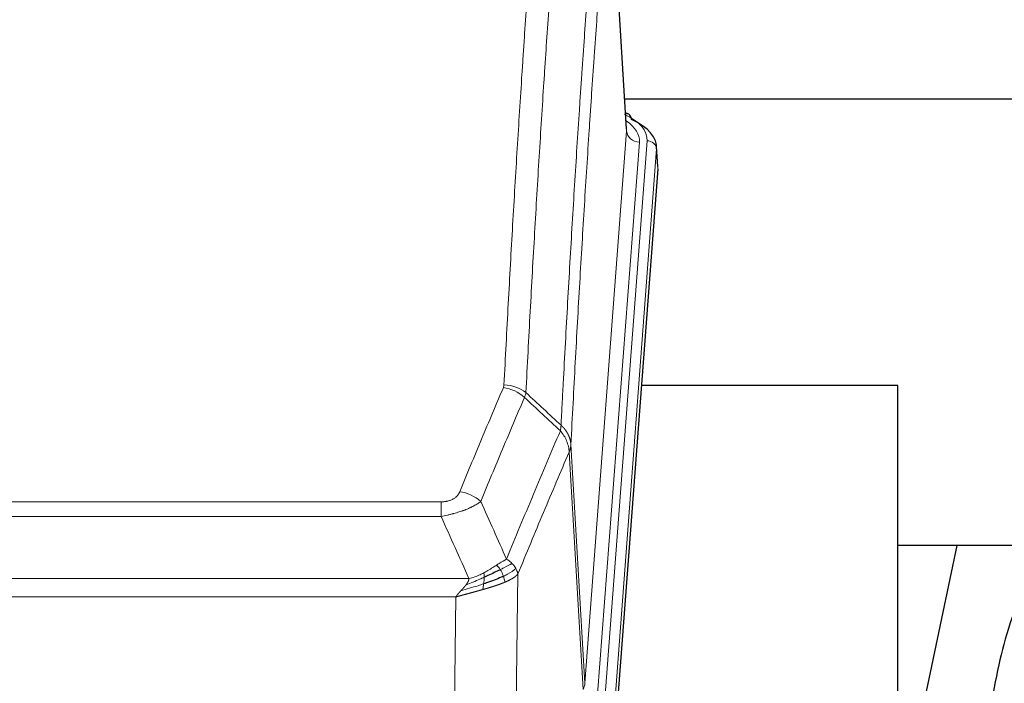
# Model space of a CAD drawing. Header units: inches. Extents: x 0 to 23760, y -13 to 16800.
# Tile 135 of 256: x 4596 to 4905, y 13828 to 14036. Entities that reach past the tile are written whole.
import ezdxf

# ---------------------------------------------------------------- set-up
doc = ezdxf.new("R2010")
doc.units = ezdxf.units.IN
doc.layers.add('1', color=7, linetype='Continuous', true_color=0xffffff)

msp = doc.modelspace()

# ---------------------------------------------------------------- linework, layer by layer
at = {"layer": '1', "color": 110, "linetype": 'Continuous', "lineweight": 13}
for p, q in [((4786.297, 14001.044), (4781.05, 14087.634)), ((4773.231, 13828.271), (4786.297, 14001.044)), ((4779.57, 13824.692), (4792.681, 13998.053)), ((4790.289, 13997.618), (4777.223, 13824.845)), ((4795.675, 13995.483), (4782.564, 13822.122)), ((4796.056, 13989.203), (4795.675, 13995.483)), ((4768.854, 13902.948), (4773.231, 13828.271)), ((4772.65, 13826.362), (4768.298, 13900.614)), ((4522.862, 13885.067), (4728.205, 13885.067)), ((4728.205, 13880.503), (4728.205, 13885.067)), ((4728.205, 13880.503), (4522.862, 13880.503)), ((4752.256, 13862.469), (4751.298, 13786.819)), ((4514.131, 13861.024), (4736.937, 13861.024)), ((4732.824, 13855.28), (4518.244, 13855.28)), ((4731.855, 13778.784), (4732.824, 13855.28))]:
    msp.add_line(p, q, dxfattribs=at)
at = {"layer": '1', "color": 2, "linetype": 'Continuous', "lineweight": 25}
for p, q in [((4786.302, 14001.62), (4781.051, 14088.256)), ((4952.958, 14011.013), (4785.788, 14011.013)), ((4786.934, 14006.327), (4785.99, 14006.762)), ((4796.062, 13989.986), (4795.681, 13996.269)), ((4796.056, 13989.203), (4782.938, 13815.75)), ((4871.194, 13921.439), (4790.925, 13921.439)), ((4871.194, 13732.638), (4871.194, 13921.439)), ((4889.717, 13871.358), (4871.194, 13783.464)), ((4941.611, 13871.36), (4871.205, 13871.36))]:
    msp.add_line(p, q, dxfattribs=at)
at = {"layer": '1', "color": 110, "linetype": 'Continuous', "lineweight": 13}
for centre, major_axis, ratio, start_param, end_param in [((4768.662, 13998.427), (24.034, 0.016), 0.461198, 6.2480186, 7.0671317), ((4785.676, 14003.603), (1.258, 2.724), 0.6272114, 6.2831797, 6.7581181), ((4766.27, 13997.992), (24.034, 0.016), 0.461198, 6.2480186, 6.8801307), ((4790.289, 14001.166), (3.989, -0.302), 0.8864705, 3.2608937, 4.7793301), ((4792.681, 13995.392), (2.991, -0.226), 0.8864705, 0.119301, 1.6377375), ((4747.713, 13912.527), (-9.188, 3.948), 0.8056434, 4.2999866, 5.045624), ((4747.901, 13913.319), (-9.987, 0.512), 0.8285973, 3.9974013, 4.7548106), ((4734.052, 13880.065), (9.245, -3.812), 0.7933159, 1.14397, 1.886928), ((4753.205, 13828.783), (-20.038, 0.241), 0.4621297, 2.903225, 3.1123764)]:
    msp.add_ellipse(centre, major_axis=major_axis, ratio=ratio, start_param=start_param, end_param=end_param, dxfattribs=at)
at = {"layer": '1', "color": 2, "linetype": 'Continuous', "lineweight": 25}
for centre, major_axis, ratio, start_param, end_param in [((4785.676, 14003.603), (1.258, 2.724), 0.6272114, 5.3993548, 6.2831797), ((4768.662, 13995.766), (27.03, 0.194), 0.4633579, 6.2451225, 7.0642357)]:
    msp.add_ellipse(centre, major_axis=major_axis, ratio=ratio, start_param=start_param, end_param=end_param, dxfattribs=at)
at = {"layer": '1', "color": 110, "linetype": 'Continuous', "lineweight": 13}
for points, knots in [([(4747.901, 13921.608), (4748.338, 13930.187), (4749.229, 13947.105), (4750.149, 13963.547), (4750.851, 13975.7), (4751.087, 13979.721), (4751.563, 13987.704), (4751.803, 13991.666), (4752.528, 14003.461), (4753.02, 14011.203), (4753.643, 14020.727), (4753.768, 14022.624), (4754.02, 14026.403), (4754.398, 14032.047), (4754.781, 14037.621), (4755.551, 14048.676), (4756.593, 14063.165), (4758.201, 14084.149), (4759.302, 14097.64), (4759.859, 14104.259)], [0, 0, 0, 0, 0.125, 0.25, 0.25, 0.3125, 0.3125, 0.375, 0.375, 0.5, 0.5, 0.53125, 0.53125, 0.5625, 0.625, 0.625, 0.75, 0.875, 1, 1, 1, 1]), ([(4766.742, 14101.67), (4766.184, 14095.058), (4765.082, 14081.583), (4763.472, 14060.623), (4762.429, 14046.15), (4761.657, 14035.109), (4761.274, 14029.541), (4760.895, 14023.903), (4760.644, 14020.129), (4760.518, 14018.234), (4759.894, 14008.721), (4759.402, 14000.988), (4758.676, 13989.207), (4758.436, 13985.25), (4757.959, 13977.277), (4757.723, 13973.26), (4757.02, 13961.122), (4756.098, 13944.699), (4755.207, 13927.8), (4754.768, 13919.232)], [0, 0, 0, 0, 0.125, 0.25, 0.375, 0.375, 0.4375, 0.46875, 0.46875, 0.5, 0.5, 0.625, 0.625, 0.6875, 0.6875, 0.75, 0.75, 0.875, 1, 1, 1, 1]), ([(4765.765, 13909.009), (4765.821, 13910.1), (4765.877, 13911.188), (4765.989, 13913.361), (4766.157, 13916.614), (4766.553, 13924.164), (4766.896, 13930.566), (4767.59, 13943.275), (4768.53, 13959.973), (4769.988, 13984.274), (4770.993, 13999.979), (4771.567, 14008.673), (4771.63, 14009.637), (4771.759, 14011.561), (4771.951, 14014.441), (4772.402, 14021.12), (4772.794, 14026.772), (4773.122, 14031.443), (4773.188, 14032.375), (4773.32, 14034.235), (4773.519, 14037.019), (4773.984, 14043.473), (4774.386, 14048.931), (4775.198, 14059.75), (4776.295, 14073.915), (4777.423, 14087.559), (4777.994, 14094.25)], [0, 0, 0, 0, 0.015625, 0.015625, 0.03125, 0.0625, 0.125, 0.125, 0.25, 0.375, 0.5, 0.5, 0.515625, 0.515625, 0.53125, 0.5625, 0.625, 0.625, 0.640625, 0.640625, 0.65625, 0.6875, 0.75, 0.75, 0.875, 1, 1, 1, 1]), ([(4781.05, 14087.634), (4780.48, 14080.961), (4779.355, 14067.355), (4778.261, 14053.23), (4777.452, 14042.442), (4777.05, 14037), (4776.586, 14030.565), (4776.389, 14027.789), (4776.257, 14025.934), (4776.191, 14025.005), (4775.864, 14020.348), (4775.473, 14014.712), (4775.023, 14008.053), (4774.831, 14005.182), (4774.703, 14003.263), (4774.64, 14002.302), (4774.067, 13993.634), (4773.066, 13977.977), (4771.611, 13953.75), (4770.205, 13928.782), (4769.299, 13911.642), (4768.854, 13902.948)], [0, 0, 0, 0, 0.125, 0.25, 0.25, 0.3125, 0.34375, 0.359375, 0.359375, 0.375, 0.375, 0.4375, 0.46875, 0.484375, 0.484375, 0.5, 0.5, 0.625, 0.75, 0.875, 1, 1, 1, 1]), ([(4734.052, 13888.221), (4735.186, 13890.982), (4736.321, 13893.732), (4738.594, 13899.21), (4739.731, 13901.937), (4743.147, 13910.086), (4745.428, 13915.472), (4747.713, 13920.813)], [0, 0, 0, 0, 0.25, 0.25, 0.5, 0.5, 1, 1, 1, 1]), ([(4747.901, 13921.608), (4747.894, 13921.474), (4747.875, 13921.34), (4747.813, 13921.075), (4747.769, 13920.944), (4747.713, 13920.813)], [0, 0, 0, 0, 0.5, 0.5, 1, 1, 1, 1]), ([(4754.31, 13917.726), (4752.021, 13912.39), (4749.737, 13907.008), (4746.318, 13898.867), (4745.179, 13896.142), (4742.904, 13890.67), (4741.767, 13887.922), (4740.632, 13885.163)], [0, 0, 0, 0, 0.5, 0.5, 0.75, 0.75, 1, 1, 1, 1]), ([(4765.765, 13909.009), (4765.744, 13908.746), (4765.729, 13908.459), (4765.671, 13907.869), (4765.628, 13907.566), (4765.553, 13907.272)], [0, 0, 0, 0, 0.5, 0.5, 1, 1, 1, 1]), ([(4765.765, 13909.009), (4765.778, 13908.998), (4765.803, 13908.975), (4765.841, 13908.941), (4765.879, 13908.906), (4765.917, 13908.87), (4765.956, 13908.835), (4765.994, 13908.798), (4766.033, 13908.761), (4766.071, 13908.724), (4766.11, 13908.686), (4766.149, 13908.648), (4766.188, 13908.61), (4766.227, 13908.571), (4766.266, 13908.531), (4766.305, 13908.491), (4766.344, 13908.45), (4766.383, 13908.409), (4766.422, 13908.368), (4766.461, 13908.325), (4766.5, 13908.283), (4766.54, 13908.24), (4766.579, 13908.196), (4766.618, 13908.152), (4766.657, 13908.108), (4766.697, 13908.063), (4766.736, 13908.017), (4766.775, 13907.971), (4766.814, 13907.924), (4766.853, 13907.877), (4766.892, 13907.829), (4766.931, 13907.781), (4766.97, 13907.732), (4767.008, 13907.683), (4767.047, 13907.633), (4767.085, 13907.583), (4767.124, 13907.532), (4767.162, 13907.481), (4767.2, 13907.429), (4767.238, 13907.376), (4767.276, 13907.323), (4767.313, 13907.27), (4767.351, 13907.215), (4767.388, 13907.161), (4767.425, 13907.105), (4767.462, 13907.05), (4767.499, 13906.993), (4767.535, 13906.936), (4767.572, 13906.879), (4767.608, 13906.821), (4767.643, 13906.762), (4767.679, 13906.703), (4767.714, 13906.643), (4767.749, 13906.583), (4767.783, 13906.522), (4767.818, 13906.461), (4767.852, 13906.399), (4767.885, 13906.336), (4767.918, 13906.273), (4767.954, 13906.205), (4767.991, 13906.132), (4768.029, 13906.055), (4768.066, 13905.977), (4768.103, 13905.898), (4768.139, 13905.82), (4768.174, 13905.741), (4768.208, 13905.662), (4768.242, 13905.582), (4768.274, 13905.502), (4768.306, 13905.423), (4768.337, 13905.342), (4768.367, 13905.262), (4768.396, 13905.182), (4768.425, 13905.101), (4768.452, 13905.02), (4768.479, 13904.939), (4768.504, 13904.857), (4768.529, 13904.776), (4768.553, 13904.694), (4768.576, 13904.612), (4768.599, 13904.53), (4768.62, 13904.448), (4768.641, 13904.365), (4768.66, 13904.283), (4768.679, 13904.2), (4768.697, 13904.117), (4768.714, 13904.034), (4768.73, 13903.951), (4768.745, 13903.868), (4768.76, 13903.785), (4768.773, 13903.701), (4768.786, 13903.618), (4768.798, 13903.534), (4768.808, 13903.451), (4768.818, 13903.367), (4768.827, 13903.283), (4768.836, 13903.199), (4768.843, 13903.116), (4768.849, 13903.032), (4768.853, 13902.976), (4768.854, 13902.948)], [0, 0, 0, 0, 0.0069372, 0.0139334, 0.0209887, 0.028103, 0.0352764, 0.0425088, 0.0498003, 0.0571509, 0.0645605, 0.0720292, 0.0795569, 0.0871437, 0.0947896, 0.1024945, 0.1102584, 0.1180815, 0.1259636, 0.1339048, 0.141905, 0.1499643, 0.1580827, 0.1662601, 0.1744966, 0.1827922, 0.1911468, 0.1995605, 0.2080333, 0.2165651, 0.225156, 0.233806, 0.2425151, 0.2512832, 0.2601104, 0.2689967, 0.277942, 0.2869465, 0.29601, 0.3051325, 0.3143142, 0.3235549, 0.3328547, 0.3422136, 0.3516315, 0.3611085, 0.3706446, 0.3802398, 0.3898941, 0.3996074, 0.4093798, 0.4192113, 0.4291019, 0.4390515, 0.4490602, 0.459128, 0.4692549, 0.4794409, 0.4896859, 0.4999901, 0.5124905, 0.524991, 0.5374914, 0.5499918, 0.5624922, 0.5749926, 0.587493, 0.5999934, 0.6124937, 0.6249941, 0.6374944, 0.6499948, 0.6624951, 0.6749954, 0.6874957, 0.699996, 0.7124963, 0.7249966, 0.7374968, 0.7499971, 0.7624973, 0.7749976, 0.7874978, 0.799998, 0.8124982, 0.8249984, 0.8374986, 0.8499988, 0.8624989, 0.8749991, 0.8874992, 0.8999993, 0.9124995, 0.9249996, 0.9374997, 0.9499998, 0.9624998, 0.9749999, 0.9875, 1, 1, 1, 1]), ([(4748.699, 13867.115), (4750.097, 13870.53), (4751.496, 13873.928), (4754.299, 13880.69), (4755.702, 13884.054), (4759.915, 13894.093), (4762.731, 13900.717), (4765.553, 13907.272)], [0, 0, 0, 0, 0.25, 0.25, 0.5, 0.5, 1, 1, 1, 1]), ([(4765.553, 13907.272), (4765.962, 13906.789), (4766.335, 13906.279), (4766.993, 13905.215), (4767.278, 13904.662), (4767.75, 13903.531), (4767.936, 13902.952), (4768.199, 13901.785), (4768.277, 13901.197), (4768.298, 13900.614)], [0, 0, 0, 0, 0.25, 0.25, 0.5, 0.5, 0.75, 0.75, 1, 1, 1, 1]), ([(4768.854, 13902.948), (4768.854, 13902.941), (4768.853, 13902.915), (4768.849, 13902.858), (4768.842, 13902.766), (4768.831, 13902.64), (4768.812, 13902.478), (4768.783, 13902.28), (4768.742, 13902.048), (4768.698, 13901.849), (4768.659, 13901.695), (4768.634, 13901.599), (4768.608, 13901.505), (4768.581, 13901.414), (4768.553, 13901.324), (4768.526, 13901.237), (4768.498, 13901.152), (4768.469, 13901.068), (4768.441, 13900.988), (4768.412, 13900.909), (4768.383, 13900.832), (4768.355, 13900.758), (4768.327, 13900.685), (4768.308, 13900.638), (4768.298, 13900.614)], [0, 0, 0, 0, 0.0092499, 0.0337179, 0.073404, 0.128308, 0.1984299, 0.2837694, 0.3843264, 0.5001005, 0.5424888, 0.5838484, 0.6241794, 0.6634821, 0.7017567, 0.7390032, 0.7752221, 0.8104134, 0.8445775, 0.8777146, 0.909825, 0.9409091, 0.9709673, 1, 1, 1, 1]), ([(4768.298, 13900.614), (4765.612, 13894.381), (4762.933, 13888.086), (4758.922, 13878.55), (4757.587, 13875.355), (4754.919, 13868.936), (4753.586, 13865.71), (4752.256, 13862.469)], [0, 0, 0, 0, 0.5, 0.5, 0.75, 0.75, 1, 1, 1, 1]), ([(4734.052, 13888.221), (4734.031, 13888.17), (4734.009, 13888.119), (4733.963, 13888.017), (4733.939, 13887.966), (4733.863, 13887.815), (4733.809, 13887.715), (4733.691, 13887.517), (4733.627, 13887.42), (4733.491, 13887.227), (4733.418, 13887.132), (4733.26, 13886.944), (4733.176, 13886.851), (4733.041, 13886.715), (4732.994, 13886.669), (4732.898, 13886.58), (4732.848, 13886.535), (4732.694, 13886.404), (4732.586, 13886.32), (4732.359, 13886.157), (4732.239, 13886.078), (4732.049, 13885.965), (4731.952, 13885.91), (4731.851, 13885.856), (4731.783, 13885.821), (4731.748, 13885.804), (4731.574, 13885.718), (4731.429, 13885.655), (4730.982, 13885.478), (4730.666, 13885.379), (4730.245, 13885.279), (4730.16, 13885.26), (4729.987, 13885.225), (4729.9, 13885.209), (4729.639, 13885.165), (4729.463, 13885.141), (4729.108, 13885.104), (4728.929, 13885.09), (4728.569, 13885.071), (4728.388, 13885.067), (4728.205, 13885.067)], [0, 0, 0, 0, 0.03125, 0.03125, 0.0625, 0.0625, 0.125, 0.125, 0.1875, 0.1875, 0.25, 0.25, 0.3125, 0.3125, 0.34375, 0.34375, 0.375, 0.375, 0.4375, 0.4375, 0.5, 0.5, 0.53125, 0.546875, 0.546875, 0.5625, 0.5625, 0.625, 0.625, 0.75, 0.75, 0.78125, 0.78125, 0.8125, 0.8125, 0.875, 0.875, 0.9375, 0.9375, 1, 1, 1, 1]), ([(4740.632, 13885.163), (4740.334, 13884.93), (4740.008, 13884.699), (4739.295, 13884.242), (4738.909, 13884.015), (4738.28, 13883.679), (4738.008, 13883.54), (4737.723, 13883.401), (4737.608, 13883.346), (4737.55, 13883.318), (4737.374, 13883.236), (4737.256, 13883.181), (4736.653, 13882.91), (4736.144, 13882.699), (4735.472, 13882.443), (4735.336, 13882.393), (4735.129, 13882.317), (4735.059, 13882.292), (4734.92, 13882.242), (4734.849, 13882.218), (4734.497, 13882.095), (4734.21, 13881.999), (4733.334, 13881.718), (4732.73, 13881.54), (4732.026, 13881.351), (4731.947, 13881.33), (4731.79, 13881.289), (4731.71, 13881.268), (4731.472, 13881.207), (4731.313, 13881.167), (4730.833, 13881.05), (4730.511, 13880.974), (4729.536, 13880.757), (4728.875, 13880.624), (4728.205, 13880.503)], [0, 0, 0, 0, 0.125, 0.125, 0.25, 0.25, 0.3125, 0.328125, 0.328125, 0.34375, 0.34375, 0.375, 0.375, 0.5, 0.5, 0.53125, 0.53125, 0.546875, 0.546875, 0.5625, 0.5625, 0.625, 0.625, 0.75, 0.75, 0.765625, 0.765625, 0.78125, 0.78125, 0.8125, 0.8125, 0.875, 0.875, 1, 1, 1, 1]), ([(4745.524, 13865.22), (4745.374, 13865.123), (4745.223, 13865.025), (4744.608, 13864.628), (4744.129, 13864.321), (4743.135, 13863.707), (4742.62, 13863.4), (4741.913, 13863.005), (4741.735, 13862.908), (4741.554, 13862.812)], [0, 0, 0, 0, 0.125, 0.125, 0.5, 0.5, 0.875, 0.875, 1, 1, 1, 1]), ([(4748.699, 13867.115), (4748.006, 13866.788), (4747.24, 13866.322), (4746.113, 13865.602), (4745.823, 13865.414), (4745.524, 13865.22)], [0, 0, 0, 0, 0.75, 0.75, 1, 1, 1, 1]), ([(4746.748, 13863.84), (4746.649, 13863.995), (4746.548, 13864.143), (4746.291, 13864.487), (4746.134, 13864.671), (4745.823, 13864.986), (4745.67, 13865.118), (4745.524, 13865.22)], [0, 0, 0, 0, 0.25, 0.25, 0.625, 0.625, 1, 1, 1, 1]), ([(4750.406, 13865.771), (4749.708, 13865.388), (4748.837, 13864.916), (4747.476, 13864.21), (4747.12, 13864.027), (4746.748, 13863.84)], [0, 0, 0, 0, 0.75, 0.75, 1, 1, 1, 1]), ([(4750.406, 13865.771), (4750.283, 13865.894), (4750.155, 13866.016), (4749.823, 13866.311), (4749.612, 13866.483), (4749.171, 13866.81), (4748.94, 13866.967), (4748.699, 13867.115)], [0, 0, 0, 0, 0.25, 0.25, 0.625, 0.625, 1, 1, 1, 1]), ([(4751.617, 13864.182), (4751.578, 13864.252), (4751.537, 13864.321), (4751.37, 13864.597), (4751.231, 13864.801), (4750.927, 13865.199), (4750.763, 13865.394), (4750.528, 13865.646), (4750.468, 13865.709), (4750.406, 13865.771)], [0, 0, 0, 0, 0.125, 0.125, 0.5, 0.5, 0.875, 0.875, 1, 1, 1, 1]), ([(4741.554, 13862.812), (4741.194, 13862.62), (4740.827, 13862.435), (4739.333, 13861.732), (4738.157, 13861.289), (4736.937, 13861.024)], [0, 0, 0, 0, 0.25, 0.25, 1, 1, 1, 1]), ([(4741.705, 13861.443), (4741.706, 13861.598), (4741.705, 13861.746), (4741.691, 13862.089), (4741.675, 13862.273), (4741.627, 13862.585), (4741.595, 13862.714), (4741.554, 13862.812)], [0, 0, 0, 0, 0.25, 0.25, 0.625, 0.625, 1, 1, 1, 1]), ([(4747.734, 13861.767), (4747.703, 13861.855), (4747.671, 13861.944), (4747.536, 13862.301), (4747.423, 13862.572), (4747.174, 13863.1), (4747.038, 13863.358), (4746.846, 13863.683), (4746.797, 13863.762), (4746.748, 13863.84)], [0, 0, 0, 0, 0.125, 0.125, 0.5, 0.5, 0.875, 0.875, 1, 1, 1, 1]), ([(4751.617, 13864.182), (4751.004, 13863.598), (4750.108, 13862.99), (4748.579, 13862.175), (4748.169, 13861.971), (4747.734, 13861.767)], [0, 0, 0, 0, 0.75, 0.75, 1, 1, 1, 1]), ([(4752.256, 13862.469), (4752.25, 13862.462), (4752.238, 13862.448), (4752.22, 13862.426), (4752.202, 13862.405), (4752.183, 13862.384), (4752.165, 13862.362), (4752.146, 13862.341), (4752.127, 13862.32), (4752.108, 13862.299), (4752.088, 13862.278), (4752.069, 13862.258), (4752.049, 13862.237), (4752.03, 13862.216), (4752.01, 13862.196), (4751.99, 13862.175), (4751.969, 13862.155), (4751.949, 13862.135), (4751.928, 13862.114), (4751.908, 13862.094), (4751.887, 13862.074), (4751.866, 13862.054), (4751.845, 13862.034), (4751.824, 13862.015), (4751.802, 13861.995), (4751.781, 13861.975), (4751.759, 13861.956), (4751.738, 13861.937), (4751.716, 13861.917), (4751.694, 13861.898), (4751.672, 13861.879), (4751.649, 13861.86), (4751.627, 13861.841), (4751.605, 13861.822), (4751.582, 13861.803), (4751.56, 13861.784), (4751.537, 13861.766), (4751.514, 13861.747), (4751.491, 13861.729), (4751.468, 13861.71), (4751.445, 13861.692), (4751.422, 13861.674), (4751.398, 13861.656), (4751.375, 13861.637), (4751.351, 13861.619), (4751.328, 13861.602), (4751.304, 13861.584), (4751.281, 13861.566), (4751.257, 13861.548), (4751.233, 13861.531), (4751.209, 13861.513), (4751.185, 13861.496), (4751.161, 13861.479), (4751.137, 13861.462), (4751.113, 13861.444), (4751.088, 13861.427), (4751.064, 13861.41), (4751.04, 13861.394), (4751.015, 13861.377), (4750.991, 13861.36), (4750.966, 13861.343), (4750.942, 13861.327), (4750.917, 13861.31), (4750.893, 13861.294), (4750.868, 13861.278), (4750.843, 13861.261), (4750.818, 13861.245), (4750.794, 13861.229), (4750.769, 13861.213), (4750.744, 13861.197), (4750.719, 13861.182), (4750.694, 13861.166), (4750.669, 13861.15), (4750.644, 13861.135), (4750.619, 13861.119), (4750.594, 13861.104), (4750.569, 13861.088), (4750.544, 13861.073), (4750.519, 13861.058), (4750.494, 13861.043), (4750.469, 13861.028), (4750.444, 13861.013), (4750.419, 13860.998), (4750.394, 13860.983), (4750.369, 13860.969), (4750.344, 13860.954), (4750.319, 13860.94), (4750.294, 13860.925), (4750.268, 13860.911), (4750.243, 13860.897), (4750.218, 13860.882), (4750.193, 13860.868), (4750.168, 13860.854), (4750.143, 13860.84), (4750.118, 13860.826), (4750.093, 13860.813), (4750.068, 13860.799), (4750.043, 13860.785), (4750.018, 13860.772), (4749.994, 13860.758), (4749.969, 13860.745), (4749.944, 13860.731), (4749.919, 13860.718), (4749.894, 13860.705), (4749.87, 13860.692), (4749.845, 13860.679), (4749.82, 13860.666), (4749.795, 13860.653), (4749.771, 13860.64), (4749.746, 13860.627), (4749.722, 13860.615), (4749.697, 13860.602), (4749.673, 13860.589), (4749.648, 13860.577), (4749.624, 13860.565), (4749.6, 13860.552), (4749.576, 13860.54), (4749.551, 13860.528), (4749.527, 13860.516), (4749.503, 13860.504), (4749.479, 13860.492), (4749.455, 13860.48), (4749.431, 13860.468), (4749.407, 13860.457), (4749.384, 13860.445), (4749.36, 13860.434), (4749.336, 13860.422), (4749.313, 13860.411), (4749.289, 13860.399), (4749.266, 13860.388), (4749.242, 13860.377), (4749.219, 13860.366), (4749.196, 13860.355), (4749.172, 13860.344), (4749.149, 13860.333), (4749.126, 13860.322), (4749.103, 13860.311), (4749.08, 13860.3), (4749.058, 13860.29), (4749.035, 13860.279), (4749.012, 13860.269), (4748.99, 13860.258), (4748.967, 13860.248), (4748.945, 13860.238), (4748.923, 13860.228), (4748.9, 13860.217), (4748.878, 13860.207), (4748.856, 13860.197), (4748.834, 13860.188), (4748.812, 13860.178), (4748.791, 13860.168), (4748.769, 13860.158), (4748.747, 13860.149), (4748.726, 13860.139), (4748.705, 13860.129), (4748.683, 13860.12), (4748.662, 13860.111), (4748.641, 13860.101), (4748.62, 13860.092), (4748.599, 13860.083), (4748.579, 13860.074), (4748.558, 13860.065), (4748.537, 13860.056), (4748.517, 13860.047), (4748.497, 13860.038), (4748.476, 13860.029), (4748.456, 13860.021), (4748.436, 13860.012), (4748.416, 13860.003), (4748.397, 13859.995), (4748.377, 13859.986), (4748.358, 13859.978), (4748.338, 13859.97), (4748.319, 13859.961), (4748.3, 13859.953), (4748.281, 13859.945), (4748.262, 13859.937), (4748.243, 13859.929), (4748.23, 13859.924), (4748.224, 13859.921)], [0, 0, 0, 0, 0.0080212, 0.0160154, 0.0239827, 0.0319231, 0.0398365, 0.0477229, 0.0555824, 0.0634149, 0.0712205, 0.0789992, 0.0867509, 0.0944756, 0.1021734, 0.1098443, 0.1174881, 0.1251051, 0.1326951, 0.1402581, 0.1477942, 0.1553034, 0.1627856, 0.1702408, 0.1776691, 0.1850704, 0.1924448, 0.1997923, 0.2071128, 0.2144063, 0.2216729, 0.2289126, 0.2361253, 0.243311, 0.2504698, 0.2576016, 0.2647065, 0.2717845, 0.2788355, 0.2858595, 0.2928566, 0.2998268, 0.30677, 0.3136862, 0.3205755, 0.3274379, 0.3342733, 0.3410817, 0.3478632, 0.3546178, 0.3613454, 0.3680461, 0.3747198, 0.3813665, 0.3879863, 0.3945792, 0.4011451, 0.4076841, 0.4141961, 0.4206811, 0.4271393, 0.4335704, 0.4399746, 0.4463519, 0.4527022, 0.4590256, 0.465322, 0.4715915, 0.477834, 0.4840496, 0.4902382, 0.4963999, 0.5025346, 0.5086424, 0.5147232, 0.5207771, 0.526804, 0.532804, 0.5387771, 0.5447232, 0.5506423, 0.5565345, 0.5623997, 0.568238, 0.5740494, 0.5798338, 0.5855912, 0.5913217, 0.5970253, 0.6027019, 0.6083515, 0.6139742, 0.61957, 0.6251388, 0.6306807, 0.6361956, 0.6416836, 0.6471446, 0.6525787, 0.6579858, 0.663366, 0.6687192, 0.6740455, 0.6793448, 0.6846172, 0.6898627, 0.6950812, 0.7002727, 0.7054373, 0.710575, 0.7156857, 0.7207694, 0.7258262, 0.7308561, 0.735859, 0.740835, 0.745784, 0.7507061, 0.7556012, 0.7604694, 0.7653107, 0.7701249, 0.7749123, 0.7796727, 0.7844061, 0.7891127, 0.7937922, 0.7984448, 0.8030705, 0.8076692, 0.812241, 0.8167858, 0.8213037, 0.8257947, 0.8302587, 0.8346957, 0.8391058, 0.843489, 0.8478452, 0.8521745, 0.8564768, 0.8607522, 0.8650006, 0.8692221, 0.8734166, 0.8775842, 0.8817249, 0.8858386, 0.8899254, 0.8939852, 0.8980181, 0.902024, 0.906003, 0.909955, 0.9138802, 0.9177783, 0.9216495, 0.9254938, 0.9293111, 0.9331015, 0.936865, 0.9406015, 0.944311, 0.9479937, 0.9516493, 0.9552781, 0.9588799, 0.9624547, 0.9660026, 0.9695236, 0.9730176, 0.9764847, 0.9799249, 0.9833381, 0.9867243, 0.9900837, 0.993416, 0.9967215, 1, 1, 1, 1]), ([(4752.256, 13862.469), (4752.171, 13862.903), (4752.029, 13863.336), (4751.766, 13863.903), (4751.694, 13864.043), (4751.617, 13864.182)], [0, 0, 0, 0, 0.75, 0.75, 1, 1, 1, 1]), ([(4741.536, 13859.382), (4740.958, 13859.192), (4740.37, 13859.004), (4737.996, 13858.262), (4736.167, 13857.732), (4734.394, 13857.228)], [0, 0, 0, 0, 0.25, 0.25, 1, 1, 1, 1]), ([(4734.394, 13857.228), (4734.409, 13857.243), (4734.437, 13857.273), (4734.478, 13857.318), (4734.519, 13857.362), (4734.558, 13857.405), (4734.597, 13857.446), (4734.634, 13857.487), (4734.671, 13857.526), (4734.706, 13857.564), (4734.74, 13857.601), (4734.773, 13857.637), (4734.805, 13857.672), (4734.836, 13857.705), (4734.866, 13857.738), (4734.895, 13857.769), (4734.923, 13857.799), (4734.95, 13857.828), (4734.976, 13857.856), (4735.001, 13857.883), (4735.024, 13857.909), (4735.047, 13857.933), (4735.068, 13857.956), (4735.089, 13857.979), (4735.108, 13858), (4735.127, 13858.02), (4735.144, 13858.038), (4735.16, 13858.056), (4735.176, 13858.072), (4735.19, 13858.088), (4735.203, 13858.102), (4735.215, 13858.115), (4735.226, 13858.127), (4735.236, 13858.138), (4735.245, 13858.148), (4735.253, 13858.156), (4735.259, 13858.164), (4735.265, 13858.17), (4735.27, 13858.175), (4735.282, 13858.189), (4735.303, 13858.212), (4735.332, 13858.244), (4735.361, 13858.276), (4735.389, 13858.308), (4735.417, 13858.34), (4735.445, 13858.371), (4735.472, 13858.402), (4735.499, 13858.433), (4735.526, 13858.463), (4735.552, 13858.494), (4735.578, 13858.524), (4735.603, 13858.554), (4735.629, 13858.583), (4735.654, 13858.613), (4735.678, 13858.642), (4735.703, 13858.671), (4735.727, 13858.7), (4735.75, 13858.728), (4735.774, 13858.756), (4735.797, 13858.784), (4735.819, 13858.812), (4735.842, 13858.839), (4735.864, 13858.866), (4735.885, 13858.893), (4735.907, 13858.92), (4735.928, 13858.946), (4735.949, 13858.973), (4735.969, 13858.999), (4735.989, 13859.024), (4736.009, 13859.05), (4736.028, 13859.075), (4736.047, 13859.1), (4736.06, 13859.117), (4736.066, 13859.125)], [0, 0, 0, 0, 0.0247661, 0.0489206, 0.0724636, 0.0953949, 0.1177147, 0.1394229, 0.1605195, 0.1810045, 0.2008779, 0.2201398, 0.23879, 0.2568287, 0.2742558, 0.2910713, 0.3072753, 0.3228676, 0.3378484, 0.3522176, 0.3659752, 0.3791212, 0.3916556, 0.4035785, 0.4148897, 0.4255894, 0.4356775, 0.445154, 0.454019, 0.4622723, 0.4699141, 0.4769443, 0.4833629, 0.48917, 0.4943654, 0.4989493, 0.5029216, 0.5062824, 0.5090316, 0.5111692, 0.5284651, 0.5456049, 0.5625886, 0.5794163, 0.5960881, 0.612604, 0.6289642, 0.6451687, 0.6612176, 0.6771111, 0.6928491, 0.7084319, 0.7238594, 0.7391318, 0.7542492, 0.7692118, 0.7840195, 0.7986726, 0.8131712, 0.8275153, 0.8417051, 0.8557408, 0.8696224, 0.8833501, 0.8969241, 0.9103445, 0.9236114, 0.936725, 0.9496856, 0.9624932, 0.975148, 0.9876502, 1, 1, 1, 1]), ([(4741.705, 13861.443), (4741.247, 13861.239), (4740.783, 13861.035), (4738.913, 13860.23), (4737.476, 13859.647), (4736.066, 13859.125)], [0, 0, 0, 0, 0.25, 0.25, 1, 1, 1, 1]), ([(4736.066, 13859.125), (4736.074, 13859.136), (4736.09, 13859.157), (4736.113, 13859.189), (4736.137, 13859.221), (4736.16, 13859.253), (4736.182, 13859.284), (4736.205, 13859.316), (4736.226, 13859.347), (4736.248, 13859.379), (4736.269, 13859.41), (4736.29, 13859.441), (4736.311, 13859.472), (4736.331, 13859.503), (4736.351, 13859.534), (4736.371, 13859.565), (4736.39, 13859.595), (4736.409, 13859.626), (4736.428, 13859.656), (4736.446, 13859.687), (4736.464, 13859.717), (4736.482, 13859.747), (4736.499, 13859.777), (4736.516, 13859.807), (4736.533, 13859.837), (4736.549, 13859.867), (4736.565, 13859.896), (4736.581, 13859.926), (4736.596, 13859.955), (4736.611, 13859.984), (4736.626, 13860.014), (4736.64, 13860.043), (4736.654, 13860.072), (4736.668, 13860.101), (4736.682, 13860.13), (4736.695, 13860.158), (4736.707, 13860.187), (4736.72, 13860.216), (4736.732, 13860.244), (4736.743, 13860.272), (4736.755, 13860.3), (4736.766, 13860.329), (4736.776, 13860.357), (4736.787, 13860.385), (4736.797, 13860.412), (4736.807, 13860.44), (4736.816, 13860.468), (4736.825, 13860.495), (4736.834, 13860.523), (4736.842, 13860.55), (4736.85, 13860.577), (4736.858, 13860.604), (4736.865, 13860.631), (4736.872, 13860.658), (4736.879, 13860.685), (4736.886, 13860.711), (4736.892, 13860.738), (4736.897, 13860.765), (4736.903, 13860.791), (4736.908, 13860.817), (4736.913, 13860.843), (4736.917, 13860.869), (4736.921, 13860.895), (4736.925, 13860.921), (4736.928, 13860.947), (4736.931, 13860.973), (4736.934, 13860.998), (4736.936, 13861.015), (4736.937, 13861.024)], [0, 0, 0, 0, 0.0185022, 0.0368847, 0.0551481, 0.073293, 0.0913199, 0.1092294, 0.1270222, 0.1446988, 0.1622598, 0.1797059, 0.1970378, 0.2142561, 0.2313614, 0.2483544, 0.265236, 0.2820066, 0.2986672, 0.3152184, 0.331661, 0.3479958, 0.3642235, 0.380345, 0.3963611, 0.4122725, 0.4280803, 0.4437851, 0.459388, 0.4748898, 0.4902915, 0.5055939, 0.5207981, 0.535905, 0.5509156, 0.565831, 0.5806521, 0.5953801, 0.6100159, 0.6245607, 0.6390157, 0.6533819, 0.6676604, 0.6818526, 0.6959596, 0.7099825, 0.7239227, 0.7377815, 0.75156, 0.7652597, 0.7788818, 0.7924277, 0.8058989, 0.8192966, 0.8326224, 0.8458776, 0.8590638, 0.8721825, 0.8852351, 0.8982233, 0.9111485, 0.9240124, 0.9368166, 0.9495628, 0.9622525, 0.9748874, 0.9874694, 1, 1, 1, 1]), ([(4748.224, 13859.921), (4748.209, 13859.915), (4748.18, 13859.903), (4748.136, 13859.884), (4748.091, 13859.865), (4748.047, 13859.847), (4748.002, 13859.828), (4747.958, 13859.81), (4747.913, 13859.792), (4747.868, 13859.773), (4747.823, 13859.755), (4747.778, 13859.737), (4747.733, 13859.719), (4747.688, 13859.7), (4747.643, 13859.682), (4747.597, 13859.664), (4747.552, 13859.646), (4747.506, 13859.628), (4747.46, 13859.61), (4747.415, 13859.592), (4747.369, 13859.574), (4747.323, 13859.556), (4747.277, 13859.539), (4747.23, 13859.521), (4747.184, 13859.503), (4747.138, 13859.485), (4747.092, 13859.468), (4747.045, 13859.45), (4746.999, 13859.432), (4746.952, 13859.415), (4746.905, 13859.397), (4746.858, 13859.38), (4746.812, 13859.362), (4746.765, 13859.345), (4746.718, 13859.328), (4746.671, 13859.31), (4746.623, 13859.293), (4746.576, 13859.276), (4746.529, 13859.259), (4746.482, 13859.242), (4746.434, 13859.224), (4746.387, 13859.207), (4746.339, 13859.19), (4746.292, 13859.173), (4746.244, 13859.156), (4746.196, 13859.139), (4746.149, 13859.122), (4746.101, 13859.106), (4746.053, 13859.089), (4746.005, 13859.072), (4745.957, 13859.055), (4745.909, 13859.038), (4745.861, 13859.022), (4745.813, 13859.005), (4745.765, 13858.989), (4745.717, 13858.972), (4745.668, 13858.955), (4745.62, 13858.939), (4745.572, 13858.922), (4745.523, 13858.906), (4745.475, 13858.89), (4745.427, 13858.873), (4745.378, 13858.857), (4745.33, 13858.841), (4745.281, 13858.824), (4745.232, 13858.808), (4745.184, 13858.792), (4745.135, 13858.776), (4745.086, 13858.76), (4745.038, 13858.744), (4744.989, 13858.728), (4744.94, 13858.712), (4744.891, 13858.696), (4744.842, 13858.68), (4744.794, 13858.664), (4744.745, 13858.648), (4744.696, 13858.632), (4744.647, 13858.616), (4744.598, 13858.601), (4744.549, 13858.585), (4744.5, 13858.569), (4744.451, 13858.554), (4744.402, 13858.538), (4744.353, 13858.522), (4744.304, 13858.507), (4744.255, 13858.491), (4744.205, 13858.476), (4744.156, 13858.46), (4744.107, 13858.445), (4744.058, 13858.43), (4744.009, 13858.414), (4743.96, 13858.399), (4743.911, 13858.384), (4743.862, 13858.368), (4743.812, 13858.353), (4743.763, 13858.338), (4743.714, 13858.323), (4743.665, 13858.308), (4743.616, 13858.293), (4743.566, 13858.278), (4743.517, 13858.263), (4743.468, 13858.248), (4743.419, 13858.233), (4743.37, 13858.218), (4743.321, 13858.203), (4743.271, 13858.188), (4743.222, 13858.173), (4743.173, 13858.158), (4743.124, 13858.143), (4743.075, 13858.129), (4743.026, 13858.114), (4742.976, 13858.099), (4742.927, 13858.085), (4742.878, 13858.07), (4742.829, 13858.055), (4742.78, 13858.041), (4742.731, 13858.026), (4742.682, 13858.012), (4742.633, 13857.997), (4742.584, 13857.983), (4742.535, 13857.968), (4742.486, 13857.954), (4742.437, 13857.94), (4742.388, 13857.925), (4742.339, 13857.911), (4742.29, 13857.897), (4742.241, 13857.882), (4742.192, 13857.868), (4742.144, 13857.854), (4742.095, 13857.84), (4742.046, 13857.826), (4741.997, 13857.812), (4741.949, 13857.798), (4741.9, 13857.783), (4741.851, 13857.769), (4741.803, 13857.755), (4741.754, 13857.741), (4741.705, 13857.727), (4741.657, 13857.714), (4741.608, 13857.7), (4741.56, 13857.686), (4741.511, 13857.672), (4741.463, 13857.658), (4741.414, 13857.644), (4741.366, 13857.631), (4741.318, 13857.617), (4741.27, 13857.603), (4741.237, 13857.594), (4741.221, 13857.589)], [0, 0, 0, 0, 0.0076941, 0.0153765, 0.0230472, 0.0307061, 0.0383534, 0.045989, 0.0536129, 0.061225, 0.0688255, 0.0764143, 0.0839914, 0.0915567, 0.0991104, 0.1066524, 0.1141827, 0.1217013, 0.1292082, 0.1367034, 0.1441869, 0.1516588, 0.1591189, 0.1665674, 0.1740041, 0.1814292, 0.1888426, 0.1962444, 0.2036344, 0.2110128, 0.2183794, 0.2257344, 0.2330778, 0.2404094, 0.2477294, 0.2550377, 0.2623343, 0.2696193, 0.2768926, 0.2841542, 0.2914041, 0.2986424, 0.305869, 0.313084, 0.3202872, 0.3274789, 0.3346588, 0.3418271, 0.3489838, 0.3561287, 0.3632621, 0.3703837, 0.3774937, 0.3845921, 0.3916788, 0.3987539, 0.4058173, 0.412869, 0.4199092, 0.4269376, 0.4339544, 0.4409596, 0.4479532, 0.454935, 0.4619053, 0.4688639, 0.4758109, 0.4827462, 0.4896699, 0.496582, 0.5034825, 0.5103713, 0.5172485, 0.524114, 0.5309679, 0.5378102, 0.5446409, 0.55146, 0.5582674, 0.5650632, 0.5718474, 0.57862, 0.5853809, 0.5921303, 0.598868, 0.6055941, 0.6123087, 0.6190116, 0.6257029, 0.6323825, 0.6390506, 0.6457071, 0.652352, 0.6589853, 0.665607, 0.672217, 0.6788155, 0.6854024, 0.6919777, 0.6985414, 0.7050935, 0.7116341, 0.718163, 0.7246804, 0.7311862, 0.7376804, 0.744163, 0.750634, 0.7570935, 0.7635413, 0.7699776, 0.7764024, 0.7828155, 0.7892171, 0.7956072, 0.8019856, 0.8083525, 0.8147079, 0.8210516, 0.8273839, 0.8337045, 0.8400136, 0.8463112, 0.8525972, 0.8588716, 0.8651345, 0.8713859, 0.8776257, 0.8838539, 0.8900706, 0.8962758, 0.9024695, 0.9086516, 0.9148221, 0.9209812, 0.9271287, 0.9332646, 0.9393891, 0.945502, 0.9516034, 0.9576933, 0.9637717, 0.9698385, 0.9758938, 0.9819376, 0.9879699, 0.9939907, 1, 1, 1, 1]), ([(4741.221, 13857.589), (4741.255, 13857.761), (4741.294, 13857.957), (4741.376, 13858.389), (4741.418, 13858.624), (4741.486, 13859.037), (4741.512, 13859.208), (4741.536, 13859.382)], [0, 0, 0, 0, 0.375, 0.375, 0.75, 0.75, 1, 1, 1, 1]), ([(4741.536, 13859.382), (4741.548, 13859.47), (4741.56, 13859.557), (4741.604, 13859.91), (4741.633, 13860.179), (4741.677, 13860.704), (4741.692, 13860.962), (4741.702, 13861.286), (4741.704, 13861.365), (4741.705, 13861.443)], [0, 0, 0, 0, 0.125, 0.125, 0.5, 0.5, 0.875, 0.875, 1, 1, 1, 1]), ([(4748.224, 13859.921), (4748.153, 13860.282), (4748.053, 13860.741), (4747.852, 13861.416), (4747.796, 13861.59), (4747.734, 13861.767)], [0, 0, 0, 0, 0.75, 0.75, 1, 1, 1, 1]), ([(4741.221, 13857.589), (4741.2, 13857.583), (4741.156, 13857.571), (4741.091, 13857.553), (4741.026, 13857.534), (4740.961, 13857.516), (4740.896, 13857.498), (4740.831, 13857.479), (4740.766, 13857.461), (4740.701, 13857.443), (4740.636, 13857.424), (4740.571, 13857.406), (4740.505, 13857.388), (4740.44, 13857.37), (4740.375, 13857.352), (4740.31, 13857.333), (4740.245, 13857.315), (4740.179, 13857.297), (4740.114, 13857.279), (4740.049, 13857.261), (4739.984, 13857.243), (4739.918, 13857.225), (4739.853, 13857.207), (4739.788, 13857.189), (4739.723, 13857.171), (4739.657, 13857.153), (4739.592, 13857.135), (4739.527, 13857.117), (4739.462, 13857.099), (4739.397, 13857.081), (4739.331, 13857.063), (4739.266, 13857.045), (4739.201, 13857.027), (4739.136, 13857.009), (4739.071, 13856.992), (4739.005, 13856.974), (4738.94, 13856.956), (4738.875, 13856.938), (4738.81, 13856.92), (4738.745, 13856.903), (4738.68, 13856.885), (4738.615, 13856.867), (4738.55, 13856.85), (4738.485, 13856.832), (4738.42, 13856.814), (4738.355, 13856.797), (4738.29, 13856.779), (4738.225, 13856.761), (4738.16, 13856.744), (4738.095, 13856.726), (4738.03, 13856.708), (4737.965, 13856.691), (4737.9, 13856.673), (4737.835, 13856.656), (4737.771, 13856.638), (4737.706, 13856.621), (4737.641, 13856.603), (4737.577, 13856.586), (4737.512, 13856.568), (4737.447, 13856.551), (4737.383, 13856.533), (4737.318, 13856.516), (4737.254, 13856.498), (4737.19, 13856.481), (4737.125, 13856.463), (4737.061, 13856.446), (4736.996, 13856.429), (4736.932, 13856.411), (4736.868, 13856.394), (4736.804, 13856.377), (4736.74, 13856.359), (4736.676, 13856.342), (4736.611, 13856.325), (4736.548, 13856.307), (4736.484, 13856.29), (4736.42, 13856.273), (4736.356, 13856.255), (4736.292, 13856.238), (4736.228, 13856.221), (4736.165, 13856.203), (4736.101, 13856.186), (4736.037, 13856.169), (4735.974, 13856.152), (4735.91, 13856.134), (4735.847, 13856.117), (4735.784, 13856.1), (4735.72, 13856.083), (4735.657, 13856.066), (4735.594, 13856.048), (4735.531, 13856.031), (4735.468, 13856.014), (4735.405, 13855.997), (4735.342, 13855.98), (4735.279, 13855.963), (4735.216, 13855.945), (4735.153, 13855.928), (4735.091, 13855.911), (4735.028, 13855.894), (4734.965, 13855.877), (4734.903, 13855.86), (4734.841, 13855.843), (4734.778, 13855.826), (4734.716, 13855.808), (4734.654, 13855.791), (4734.592, 13855.774), (4734.53, 13855.757), (4734.468, 13855.74), (4734.406, 13855.723), (4734.344, 13855.706), (4734.282, 13855.689), (4734.22, 13855.672), (4734.159, 13855.655), (4734.097, 13855.638), (4734.036, 13855.621), (4733.974, 13855.603), (4733.913, 13855.586), (4733.852, 13855.569), (4733.791, 13855.552), (4733.73, 13855.535), (4733.669, 13855.518), (4733.608, 13855.501), (4733.547, 13855.484), (4733.486, 13855.467), (4733.426, 13855.45), (4733.365, 13855.433), (4733.304, 13855.416), (4733.244, 13855.399), (4733.184, 13855.382), (4733.124, 13855.365), (4733.063, 13855.348), (4733.003, 13855.331), (4732.943, 13855.314), (4732.883, 13855.297), (4732.844, 13855.285), (4732.824, 13855.28)], [0, 0, 0, 0, 0.0081592, 0.0163092, 0.0244501, 0.0325819, 0.0407045, 0.0488181, 0.0569225, 0.0650178, 0.0731041, 0.0811812, 0.0892493, 0.0973083, 0.1053581, 0.113399, 0.1214307, 0.1294534, 0.137467, 0.1454716, 0.1534671, 0.1614536, 0.169431, 0.1773994, 0.1853588, 0.1933091, 0.2012504, 0.2091827, 0.217106, 0.2250203, 0.2329256, 0.2408219, 0.2487092, 0.2565875, 0.2644568, 0.2723172, 0.2801686, 0.288011, 0.2958444, 0.303669, 0.3114845, 0.3192911, 0.3270888, 0.3348775, 0.3426574, 0.3504282, 0.3581902, 0.3659433, 0.3736874, 0.3814227, 0.389149, 0.3968665, 0.4045751, 0.4122748, 0.4199656, 0.4276476, 0.4353206, 0.4429849, 0.4506403, 0.4582868, 0.4659245, 0.4735534, 0.4811734, 0.4887846, 0.496387, 0.5039805, 0.5115653, 0.5191413, 0.5267084, 0.5342668, 0.5418164, 0.5493572, 0.5568893, 0.5644125, 0.5719271, 0.5794328, 0.5869298, 0.5944181, 0.6018976, 0.6093684, 0.6168305, 0.6242839, 0.6317285, 0.6391644, 0.6465917, 0.6540102, 0.6614201, 0.6688212, 0.6762137, 0.6835975, 0.6909727, 0.6983392, 0.705697, 0.7130462, 0.7203868, 0.7277187, 0.735042, 0.7423567, 0.7496628, 0.7569603, 0.7642491, 0.7715294, 0.7788011, 0.7860642, 0.7933187, 0.8005646, 0.807802, 0.8150309, 0.8222512, 0.8294629, 0.8366661, 0.8438608, 0.851047, 0.8582246, 0.8653938, 0.8725544, 0.8797065, 0.8868502, 0.8939854, 0.9011121, 0.9082303, 0.9153401, 0.9224414, 0.9295343, 0.9366187, 0.9436947, 0.9507623, 0.9578214, 0.9648722, 0.9719145, 0.9789485, 0.985974, 0.9929912, 1, 1, 1, 1]), ([(4732.824, 13855.28), (4732.829, 13855.288), (4732.84, 13855.305), (4732.856, 13855.331), (4732.872, 13855.358), (4732.89, 13855.384), (4732.907, 13855.411), (4732.925, 13855.438), (4732.943, 13855.465), (4732.962, 13855.493), (4732.981, 13855.521), (4733, 13855.549), (4733.02, 13855.577), (4733.04, 13855.606), (4733.061, 13855.635), (4733.082, 13855.664), (4733.103, 13855.694), (4733.125, 13855.724), (4733.147, 13855.754), (4733.17, 13855.784), (4733.193, 13855.815), (4733.216, 13855.846), (4733.24, 13855.877), (4733.264, 13855.909), (4733.288, 13855.94), (4733.313, 13855.973), (4733.338, 13856.005), (4733.364, 13856.037), (4733.39, 13856.07), (4733.417, 13856.104), (4733.444, 13856.137), (4733.471, 13856.171), (4733.499, 13856.205), (4733.527, 13856.239), (4733.555, 13856.274), (4733.584, 13856.308), (4733.613, 13856.344), (4733.643, 13856.379), (4733.673, 13856.415), (4733.703, 13856.451), (4733.734, 13856.487), (4733.765, 13856.523), (4733.797, 13856.56), (4733.829, 13856.597), (4733.861, 13856.635), (4733.894, 13856.672), (4733.927, 13856.71), (4733.961, 13856.748), (4733.995, 13856.787), (4734.029, 13856.826), (4734.064, 13856.865), (4734.099, 13856.904), (4734.135, 13856.943), (4734.171, 13856.983), (4734.207, 13857.023), (4734.244, 13857.064), (4734.281, 13857.104), (4734.318, 13857.145), (4734.356, 13857.186), (4734.382, 13857.214), (4734.394, 13857.228)], [0, 0, 0, 0, 0.0121901, 0.0245516, 0.0370849, 0.0497905, 0.0626689, 0.0757204, 0.0889455, 0.1023447, 0.1159182, 0.1296666, 0.14359, 0.1576889, 0.1719636, 0.1864145, 0.2010418, 0.2158458, 0.2308268, 0.2459852, 0.261321, 0.2768347, 0.2925265, 0.3083966, 0.3244452, 0.3406727, 0.357079, 0.3736646, 0.3904296, 0.4073742, 0.4244986, 0.4418029, 0.4592875, 0.4769523, 0.4947976, 0.5128236, 0.5310305, 0.5494183, 0.5679872, 0.5867374, 0.605669, 0.6247822, 0.644077, 0.6635537, 0.6832123, 0.7030529, 0.7230758, 0.7432809, 0.7636685, 0.7842385, 0.8049912, 0.8259267, 0.8470449, 0.8683461, 0.8898303, 0.9114976, 0.9333482, 0.955382, 0.9775993, 1, 1, 1, 1])]:
    msp.add_open_spline(points, degree=3, knots=knots, dxfattribs=at)
for points in [[(4754.768, 13919.232), (4754.728, 13918.988), (4754.611, 13918.493), (4754.422, 13917.984), (4754.31, 13917.726)], [(4765.553, 13907.272), (4761.806, 13910.758), (4758.058, 13914.243), (4754.31, 13917.726)], [(4754.768, 13919.232), (4758.434, 13915.826), (4762.1, 13912.418), (4765.765, 13909.009)], [(4740.632, 13885.163), (4743.336, 13879.153), (4746.025, 13873.137), (4748.699, 13867.115)], [(4736.937, 13861.024), (4734.043, 13867.524), (4731.133, 13874.017), (4728.205, 13880.503)]]:
    msp.add_open_spline(points, degree=3, dxfattribs=at)
at = {"layer": '1', "color": 2, "linetype": 'Continuous', "lineweight": 25}
for points, knots in [([(4918.979, 13871.39), (4917.846, 13869.884), (4911.896, 13861.361), (4906.323, 13848.217), (4902.443, 13833.259), (4900.021, 13819.376), (4898.014, 13804.147), (4896.043, 13785.644), (4894.411, 13767.361), (4893.124, 13750.993), (4892.322, 13741.853), (4892.026, 13738.335)], [0, 0, 0, 0, 0.0321271, 0.1811391, 0.2945987, 0.4244837, 0.5723167, 0.6990076, 0.8399552, 0.939366, 1, 1, 1, 1]), ([(4746.748, 13863.84), (4746.562, 13863.746), (4746.373, 13863.651), (4745.601, 13863.267), (4744.991, 13862.969), (4743.722, 13862.364), (4743.062, 13862.057), (4742.161, 13861.647), (4741.933, 13861.545), (4741.705, 13861.443)], [0, 0, 0, 0, 0.125, 0.125, 0.5, 0.5, 0.875, 0.875, 1, 1, 1, 1]), ([(4747.734, 13861.767), (4747.516, 13861.665), (4747.293, 13861.563), (4746.375, 13861.157), (4745.633, 13860.854), (4744.068, 13860.256), (4743.245, 13859.96), (4742.111, 13859.574), (4741.825, 13859.478), (4741.536, 13859.382)], [0, 0, 0, 0, 0.125, 0.125, 0.5, 0.5, 0.875, 0.875, 1, 1, 1, 1])]:
    msp.add_open_spline(points, degree=3, knots=knots, dxfattribs=at)

doc.saveas('drawing.dxf')
